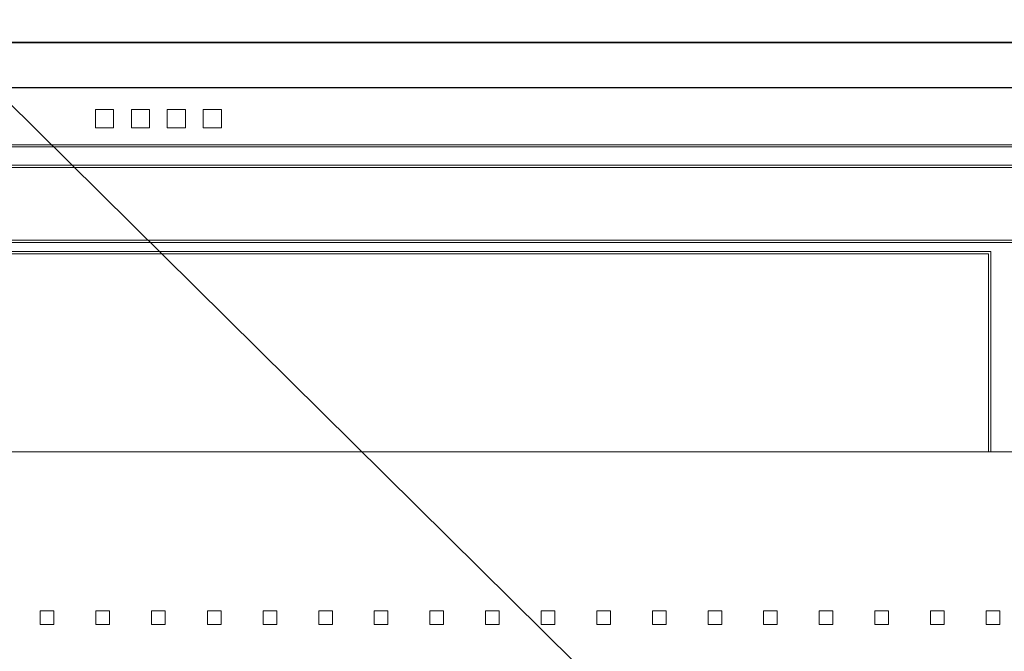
# Model space of a CAD drawing. Header units: millimetres. Extents: x -5941 to 19721, y -9230 to 6433.
# Tile 54 of 70: x 5866 to 5888, y -7405 to -7392. Entities that reach past the tile are written whole.
import ezdxf

# ---------------------------------------------------------------- set-up
doc = ezdxf.new("R2010")
doc.units = ezdxf.units.MM
doc.layers.add('A_SUFITY', color=6, linetype='Continuous')
doc.layers.add('A_SUFITY OPIS', color=1, linetype='Continuous')
doc.layers.add('GL-urzadzenia', color=6, linetype='Continuous', lineweight=20)

# ---------------------------------------------------------------- blocks, each defined once
blk = doc.blocks.new('RSen_55_ME_FB_SOg - fxza50a2veb - fully flat decoration panel - SH_daikin_tbq - standard-4997338-bottom')
at = {"lineweight": 18}
for p, q in [((300, 310), (-300, 310)), ((-13.85, 291.23), (-13.85, 295.23)), ((-13.85, 295.23), (-9.85, 295.23)), ((-9.85, 295.23), (-9.85, 291.23)), ((-5.95, 291.23), (-5.95, 295.23)), ((-5.95, 295.23), (-1.95, 295.23)), ((-1.95, 295.23), (-1.95, 291.23)), ((1.95, 291.23), (1.95, 295.23)), ((1.95, 295.23), (5.95, 295.23)), ((5.95, 295.23), (5.95, 291.23)), ((9.85, 291.23), (9.85, 295.23)), ((9.85, 295.23), (13.85, 295.23)), ((13.85, 295.23), (13.85, 291.23)), ((-9.85, 291.23), (-13.85, 291.23)), ((-1.95, 291.23), (-5.95, 291.23)), ((5.95, 291.23), (1.95, 291.23)), ((13.85, 291.23), (9.85, 291.23)), ((287.5, 287.5), (-287.5, 287.5)), ((287, 287), (-287, 287)), ((-283, 283), (283, 283)), ((-282.5, 282.5), (282.5, 282.5)), ((-266.5, 266.5), (266.5, 266.5)), ((266, 266), (-266, 266)), ((-183, 264), (183, 264)), ((182.5, 263.5), (-182.5, 263.5)), ((182.5, 222.14), (182.5, 263.5)), ((182.5, 263.5), (182.5, 263.5)), ((183, 264), (183, 222.14)), ((182.5, 220), (182.5, 222.14)), ((183, 222.14), (183, 220)), ((-220, 220), (220, 220)), ((-26.01, 182), (-26.01, 185)), ((-26.01, 185), (-23.01, 185)), ((-23.01, 185), (-23.01, 182)), ((-13.78, 182), (-13.78, 185)), ((-13.78, 185), (-10.78, 185)), ((-10.78, 185), (-10.78, 182)), ((-1.5, 185), (1.5, 185)), ((-1.5, 182), (-1.5, 185)), ((1.5, 185), (1.5, 182)), ((10.78, 182), (10.78, 185)), ((10.78, 185), (13.78, 185)), ((13.78, 185), (13.78, 182)), ((23.01, 182), (23.01, 185)), ((23.01, 185), (26.01, 185)), ((26.01, 185), (26.01, 182)), ((35.24, 182), (35.24, 185)), ((35.24, 185), (38.24, 185)), ((38.24, 185), (38.24, 182)), ((47.47, 182), (47.47, 185)), ((47.47, 185), (50.47, 185)), ((50.47, 185), (50.47, 182)), ((59.7, 182), (59.7, 185)), ((59.7, 185), (62.7, 185)), ((62.7, 185), (62.7, 182)), ((71.93, 182), (71.93, 185)), ((71.93, 185), (74.93, 185)), ((74.93, 185), (74.93, 182)), ((84.16, 182), (84.16, 185)), ((84.16, 185), (87.16, 185)), ((87.16, 185), (87.16, 182)), ((96.39, 182), (96.39, 185)), ((96.39, 185), (99.39, 185)), ((99.39, 185), (99.39, 182)), ((108.62, 182), (108.62, 185)), ((108.62, 185), (111.62, 185)), ((111.62, 185), (111.62, 182)), ((120.85, 182), (120.85, 185)), ((120.85, 185), (123.85, 185)), ((123.85, 185), (123.85, 182)), ((133.08, 182), (133.08, 185)), ((133.08, 185), (136.08, 185)), ((136.08, 185), (136.08, 182)), ((145.31, 182), (145.31, 185)), ((145.31, 185), (148.31, 185)), ((148.31, 185), (148.31, 182)), ((157.54, 182), (157.54, 185)), ((157.54, 185), (160.54, 185)), ((160.54, 185), (160.54, 182)), ((169.77, 182), (169.77, 185)), ((169.77, 185), (172.77, 185)), ((172.77, 185), (172.77, 182)), ((182, 182), (182, 185)), ((182, 185), (185, 185)), ((185, 185), (185, 182)), ((-23.01, 182), (-26.01, 182)), ((-10.78, 182), (-13.78, 182)), ((1.5, 182), (-1.5, 182)), ((13.78, 182), (10.78, 182)), ((26.01, 182), (23.01, 182)), ((38.24, 182), (35.24, 182)), ((50.47, 182), (47.47, 182)), ((62.7, 182), (59.7, 182)), ((74.93, 182), (71.93, 182)), ((87.16, 182), (84.16, 182)), ((99.39, 182), (96.39, 182)), ((111.62, 182), (108.62, 182)), ((123.85, 182), (120.85, 182)), ((136.08, 182), (133.08, 182)), ((148.31, 182), (145.31, 182)), ((160.54, 182), (157.54, 182)), ((172.77, 182), (169.77, 182)), ((185, 182), (182, 182))]:
    blk.add_line(p, q, dxfattribs=at)
blk = doc.blocks.new('2658cea6-5bf1-4a8d-8ecb-1a42f1d0a86a')
at = {"lineweight": 18}
blk.add_blockref('RSen_55_ME_FB_SOg - fxza50a2veb - fully flat decoration panel - SH_daikin_tbq - standard-4997338-bottom', (0, 0), dxfattribs=at)
blk = doc.blocks.new('116a95a6-ef70-443d-9a1b-21b416471860')
at = {"layer": 'GL-urzadzenia', "xscale": 0.1, "yscale": 0.1, "zscale": 0.1}
blk.add_blockref('2658cea6-5bf1-4a8d-8ecb-1a42f1d0a86a', (35.05, -31), dxfattribs=at)

msp = doc.modelspace()

# ---------------------------------------------------------------- linework, layer by layer
at = {"layer": 'A_SUFITY'}
for points in [[(5838.032, -7392.085), (5900.032, -7392.085), (5900.032, -7330.085), (5838.032, -7330.085)], [(5838.032, -7454.085), (5900.032, -7454.085), (5900.032, -7392.085), (5838.032, -7392.085)], [(5839.032, -7453.085), (5899.032, -7453.085), (5899.032, -7393.085), (5839.032, -7393.085)]]:
    msp.add_lwpolyline(points, close=True, dxfattribs=at)
at = {"layer": 'A_SUFITY OPIS'}
msp.add_lwpolyline([(5887.232, -7414.669), (5841.302, -7369.222), (5701.872, -7369.222)], dxfattribs=at)

# ---------------------------------------------------------------- block references
at = {"layer": 'GL-urzadzenia'}
msp.add_blockref('116a95a6-ef70-443d-9a1b-21b416471860', (5833.982, -7392.085), dxfattribs=at)

doc.saveas('drawing.dxf')
